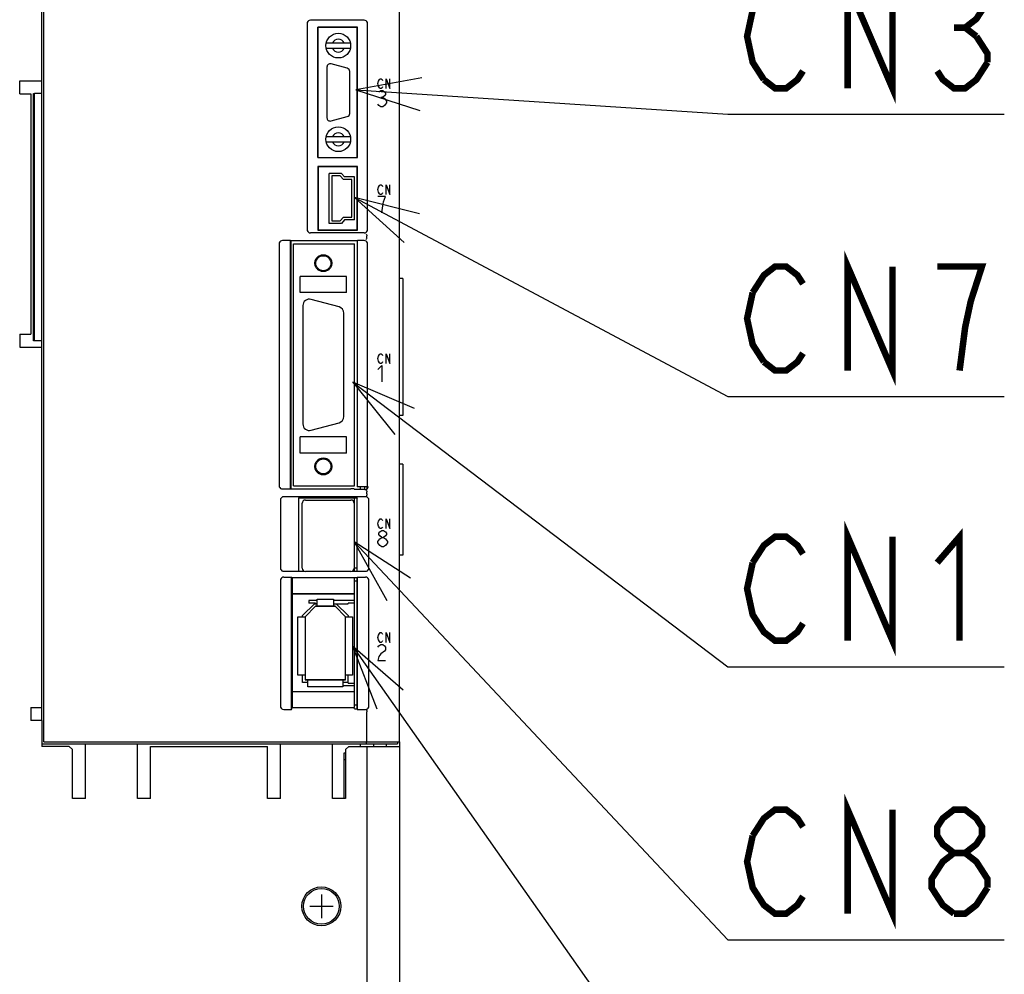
# Model space of a CAD drawing. Extents: x 159 to 2026, y 157 to 1386.
# Tile 14 of 32: x 1241 to 1392, y 819 to 965. Entities that reach past the tile are written whole.
import ezdxf

# ---------------------------------------------------------------- set-up
doc = ezdxf.new("R2010")
doc.units = 0
doc.header["$LTSCALE"] = 115.5
doc.linetypes.add('HIDDEN', pattern=[0.2, 0.1, -0.1])
doc.layers.get('0').update_dxf_attribs({"linetype": 'CONTINUOUS'})
for name, color, linetype in [('ALL_AXIS', 7, 'CONTINUOUS'), ('ALL_CURVE', 7, 'CONTINUOUS'), ('ALL_FEATURES', 7, 'CONTINUOUS'), ('ALL_NOTE', 7, 'CONTINUOUS'), ('DEFAULT_2', 8, 'HIDDEN')]:
    doc.layers.add(name, color=color, linetype=linetype)

msp = doc.modelspace()

# ---------------------------------------------------------------- linework, layer by layer
at = {"color": 7, "linetype": 'CONTINUOUS'}
for p, q in [((1286.35, 876.05), (1285.08, 876.05)), ((1292.1, 876.05), (1288.85, 876.05)), ((1292.1, 875.65), (1291.1, 875.65)), ((1291.1, 863.35), (1292.1, 863.35)), ((1290.3, 862.95), (1292.1, 862.95))]:
    msp.add_line(p, q, dxfattribs=at)
at = {"color": 2, "linetype": 'CONTINUOUS'}
msp.add_line((1294, 853.6), (1294, 803.7), dxfattribs=at)
at = {"layer": 'ALL_AXIS', "color": 7, "linetype": 'CONTINUOUS'}
for p, q in [((1244.3, 854.3), (1244.3, 1016)), ((1244, 857.6), (1244, 1003)), ((1299, 854.3), (1299, 995.388)), ((1290.979, 957.913), (1288.479, 958.583)), ((1287.85, 958.1), (1287.85, 950.3)), ((1291.35, 950.97), (1291.35, 957.43)), ((1288.479, 949.817), (1290.979, 950.487)), ((1289.709, 921.214), (1285.409, 922.366)), ((1284.15, 921.4), (1284.15, 903.2)), ((1290.45, 904.352), (1290.45, 920.248)), ((1285.409, 902.234), (1289.709, 903.386)), ((1293.7, 893.1), (1293.7, 893.544)), ((1284.05, 881), (1284.05, 891)), ((1284.55, 891.5), (1291.55, 891.5)), ((1292.05, 891), (1292.05, 881)), ((1292.1, 890.905), (1292.05, 890.905)), ((1292.1, 880.55), (1292.1, 891.8)), ((1291.55, 880.5), (1284.55, 880.5)), ((1292.1, 881.095), (1292.05, 881.095)), ((1292.1, 881.05), (1292.5, 881.05)), ((1292.1, 860), (1292.1, 879.602)), ((1292.1, 879.05), (1292.5, 879.05)), ((1292.1, 860), (1292.5, 860)), ((1294, 854.3), (1294, 858.918)), ((1244.3, 854.3), (1299, 854.3)), ((1293.942, 854), (1293.942, 854.3)), ((1298.7, 854.3), (1298.7, 854)), ((1244, 854), (1298.7, 854))]:
    msp.add_line(p, q, dxfattribs=at)
for radius in [3, 2.75]:
    msp.add_circle((1287, 829), radius, dxfattribs=at)
for centre, radius, start, end in [((1288.35, 958.1), 0.5, 75, 180), ((1290.85, 957.43), 0.5, 0, 75), ((1288.35, 950.3), 0.5, 180, 285), ((1290.85, 950.97), 0.5, 285, 360), ((1285.15, 921.4), 1, 75, 180), ((1289.45, 920.248), 1, 0, 75), ((1289.45, 904.352), 1, 285, 360), ((1285.15, 903.2), 1, 180, 285), ((1284.55, 891), 0.5, 90, 180), ((1291.55, 891), 0.5, 0, 90), ((1284.55, 881), 0.5, 180, 270), ((1291.55, 881), 0.5, 270, 360)]:
    msp.add_arc(centre, radius, start, end, dxfattribs=at)
at = {"layer": 'ALL_CURVE', "color": 4, "linetype": 'CONTINUOUS'}
for p, q in [((1295.705, 955.55), (1295.775, 955.925)), ((1295.775, 955.175), (1295.705, 955.55)), ((1295.775, 955.925), (1295.914, 956.175)), ((1295.914, 956.175), (1296.053, 956.3)), ((1296.053, 956.3), (1296.193, 956.3)), ((1296.193, 956.3), (1296.332, 956.175)), ((1296.332, 956.175), (1296.402, 956.05)), ((1296.959, 954.8), (1296.959, 956.3)), ((1296.959, 956.3), (1297.516, 954.8)), ((1297.516, 954.8), (1297.516, 956.3)), ((1295.914, 954.925), (1295.775, 955.175)), ((1295.85, 954.292), (1296.14, 954.5)), ((1296.053, 954.8), (1295.914, 954.925)), ((1296.193, 954.8), (1296.053, 954.8)), ((1296.14, 954.5), (1296.431, 954.5)), ((1296.332, 954.925), (1296.193, 954.8)), ((1296.402, 955.05), (1296.332, 954.925)), ((1296.431, 954.5), (1296.721, 954.292)), ((1296.721, 954.292), (1296.866, 954.083)), ((1296.866, 954.083), (1296.866, 953.875)), ((1296.14, 953.458), (1296.431, 953.458)), ((1296.721, 953.667), (1296.431, 953.458)), ((1296.431, 953.458), (1296.721, 953.25)), ((1296.866, 953.875), (1296.721, 953.667)), ((1296.721, 953.25), (1297.011, 952.833)), ((1297.011, 952.625), (1296.721, 952.208)), ((1297.011, 952.833), (1297.011, 952.625)), ((1295.85, 952.208), (1295.705, 952.417)), ((1296.14, 952), (1295.85, 952.208)), ((1296.431, 952), (1296.14, 952)), ((1296.721, 952.208), (1296.431, 952)), ((1295.705, 939.25), (1295.775, 939.625)), ((1295.775, 938.875), (1295.705, 939.25)), ((1295.775, 939.625), (1295.914, 939.875)), ((1295.914, 938.625), (1295.775, 938.875)), ((1295.914, 939.875), (1296.053, 940)), ((1296.053, 940), (1296.193, 940)), ((1296.193, 940), (1296.332, 939.875)), ((1296.332, 939.875), (1296.402, 939.75)), ((1296.959, 938.5), (1296.959, 940)), ((1296.959, 940), (1297.516, 938.5)), ((1297.516, 938.5), (1297.516, 940)), ((1296.866, 938.2), (1295.705, 938.2)), ((1296.053, 938.5), (1295.914, 938.625)), ((1296.193, 938.5), (1296.053, 938.5)), ((1296.332, 938.625), (1296.193, 938.5)), ((1296.402, 938.75), (1296.332, 938.625)), ((1296.431, 936.742), (1296.576, 937.367)), ((1296.576, 937.367), (1296.866, 938.2)), ((1296.286, 935.7), (1296.431, 936.742)), ((1295.705, 913.25), (1295.775, 913.625)), ((1295.775, 912.875), (1295.705, 913.25)), ((1295.775, 913.625), (1295.914, 913.875)), ((1295.914, 913.875), (1296.053, 914)), ((1296.053, 914), (1296.193, 914)), ((1296.193, 914), (1296.332, 913.875)), ((1296.332, 913.875), (1296.402, 913.75)), ((1296.959, 912.5), (1296.959, 914)), ((1296.959, 914), (1297.516, 912.5)), ((1297.516, 912.5), (1297.516, 914)), ((1295.705, 911.575), (1296.286, 912.2)), ((1295.914, 912.625), (1295.775, 912.875)), ((1296.053, 912.5), (1295.914, 912.625)), ((1296.193, 912.5), (1296.053, 912.5)), ((1296.332, 912.625), (1296.193, 912.5)), ((1296.286, 912.2), (1296.286, 909.7)), ((1296.402, 912.75), (1296.332, 912.625)), ((1295.705, 887.85), (1295.775, 888.225)), ((1295.775, 887.475), (1295.705, 887.85)), ((1295.775, 888.225), (1295.914, 888.475)), ((1295.914, 887.225), (1295.775, 887.475)), ((1295.914, 888.475), (1296.053, 888.6)), ((1296.053, 888.6), (1296.193, 888.6)), ((1296.193, 888.6), (1296.332, 888.475)), ((1296.332, 888.475), (1296.402, 888.35)), ((1296.959, 887.1), (1296.959, 888.6)), ((1296.959, 888.6), (1297.516, 887.1)), ((1297.516, 887.1), (1297.516, 888.6)), ((1295.85, 886.383), (1295.995, 886.592)), ((1295.85, 886.175), (1295.85, 886.383)), ((1295.995, 885.967), (1295.85, 886.175)), ((1296.053, 887.1), (1295.914, 887.225)), ((1295.995, 886.592), (1296.286, 886.8)), ((1296.286, 885.758), (1295.995, 885.967)), ((1296.193, 887.1), (1296.053, 887.1)), ((1296.332, 887.225), (1296.193, 887.1)), ((1296.286, 886.8), (1296.576, 886.8)), ((1296.402, 887.35), (1296.332, 887.225)), ((1296.576, 886.8), (1296.866, 886.592)), ((1296.866, 885.967), (1296.576, 885.758)), ((1296.866, 886.592), (1297.011, 886.383)), ((1297.011, 886.175), (1296.866, 885.967)), ((1297.011, 886.383), (1297.011, 886.175)), ((1295.705, 885.133), (1295.995, 885.55)), ((1295.705, 884.925), (1295.705, 885.133)), ((1295.995, 884.508), (1295.705, 884.925)), ((1295.995, 885.55), (1296.286, 885.758)), ((1296.286, 884.3), (1295.995, 884.508)), ((1296.286, 885.758), (1296.576, 885.758)), ((1296.576, 885.758), (1296.866, 885.55)), ((1296.866, 884.508), (1296.576, 884.3)), ((1296.866, 885.55), (1297.156, 885.133)), ((1297.156, 884.925), (1296.866, 884.508)), ((1297.156, 885.133), (1297.156, 884.925)), ((1296.576, 884.3), (1296.286, 884.3)), ((1295.705, 870.35), (1295.775, 870.725)), ((1295.775, 870.725), (1295.914, 870.975)), ((1295.914, 870.975), (1296.053, 871.1)), ((1296.053, 871.1), (1296.193, 871.1)), ((1296.193, 871.1), (1296.332, 870.975)), ((1296.332, 870.975), (1296.402, 870.85)), ((1296.959, 869.6), (1296.959, 871.1)), ((1296.959, 871.1), (1297.516, 869.6)), ((1297.516, 869.6), (1297.516, 871.1)), ((1295.775, 869.975), (1295.705, 870.35)), ((1295.914, 869.725), (1295.775, 869.975)), ((1295.85, 869.092), (1296.14, 869.3)), ((1296.053, 869.6), (1295.914, 869.725)), ((1296.193, 869.6), (1296.053, 869.6)), ((1296.14, 869.3), (1296.431, 869.3)), ((1296.332, 869.725), (1296.193, 869.6)), ((1296.402, 869.85), (1296.332, 869.725)), ((1296.431, 869.3), (1296.721, 869.092)), ((1295.705, 868.883), (1295.85, 869.092)), ((1296.14, 867.842), (1295.85, 867.425)), ((1296.721, 868.258), (1296.14, 867.842)), ((1296.721, 869.092), (1296.866, 868.883)), ((1296.866, 868.467), (1296.721, 868.258)), ((1296.866, 868.883), (1296.866, 868.467)), ((1295.85, 867.425), (1295.705, 866.8)), ((1295.705, 866.8), (1296.866, 866.8))]:
    msp.add_line(p, q, dxfattribs=at)
at = {"layer": 'ALL_CURVE', "color": 40, "linetype": 'CONTINUOUS'}
for p, q in [((1284.5, 873.55), (1286.1, 875.15)), ((1286.1, 875.15), (1289.1, 875.15)), ((1289.1, 875.15), (1290.7, 873.55)), ((1284.5, 873.55), (1284.5, 863.85)), ((1290.7, 863.85), (1290.7, 873.55)), ((1290.7, 863.85), (1284.5, 863.85)), ((1287, 830.8), (1287, 827.2)), ((1285.2, 829), (1288.8, 829))]:
    msp.add_line(p, q, dxfattribs=at)
at = {"layer": 'ALL_FEATURES', "color": 7, "linetype": 'CONTINUOUS'}
for p, q in [((1284.8, 964.8), (1284.8, 933.1)), ((1293.6, 965.3), (1285.3, 965.3)), ((1294.1, 933.1), (1294.1, 964.8)), ((1286.465, 944.165), (1286.465, 964.235)), ((1292.535, 964.235), (1286.465, 964.235)), ((1286.465, 964.235), (1286.5, 964.2)), ((1286.5, 944.2), (1286.5, 964.2)), ((1292.5, 964.2), (1286.5, 964.2)), ((1292.535, 964.235), (1292.5, 964.2)), ((1292.5, 944.2), (1292.5, 964.2)), ((1292.535, 944.165), (1292.535, 964.235)), ((1291.457, 961.8), (1287.743, 961.8)), ((1287.743, 961), (1291.457, 961)), ((1242.7, 954.031), (1242.9, 954.035)), ((1242.7, 915.969), (1242.7, 954.031)), ((1242.9, 915.965), (1242.9, 954.035)), ((1244, 954.035), (1242.9, 954.035)), ((1287.743, 947.4), (1291.457, 947.4)), ((1287.743, 946.6), (1291.457, 946.6)), ((1286.465, 944.165), (1286.5, 944.2)), ((1286.465, 944.165), (1292.535, 944.165)), ((1286.5, 944.2), (1292.5, 944.2)), ((1292.535, 944.165), (1292.5, 944.2)), ((1292.535, 942.785), (1286.465, 942.785)), ((1286.465, 942.785), (1286.465, 933.015)), ((1286.465, 942.785), (1286.5, 942.75)), ((1292.5, 942.75), (1286.5, 942.75)), ((1286.5, 942.75), (1286.5, 933.05)), ((1292.535, 942.785), (1292.5, 942.75)), ((1292.5, 933.05), (1292.5, 942.75)), ((1292.535, 933.015), (1292.535, 942.785)), ((1290.077, 941.75), (1288.2, 941.75)), ((1288.2, 934.05), (1288.2, 941.75)), ((1289.9, 941.35), (1288.6, 941.35)), ((1288.6, 941.35), (1288.6, 934.45)), ((1290.4, 940.8), (1289.9, 941.35)), ((1290.077, 941.75), (1290.577, 941.2)), ((1291.7, 940.8), (1290.4, 940.8)), ((1292.1, 941.2), (1290.577, 941.2)), ((1291.7, 935), (1291.7, 940.8)), ((1292.1, 934.6), (1292.1, 941.2)), ((1288.6, 934.45), (1289.9, 934.45)), ((1289.9, 934.45), (1290.4, 935)), ((1290.577, 934.6), (1290.077, 934.05)), ((1290.4, 935), (1291.7, 935)), ((1292.1, 934.6), (1290.577, 934.6)), ((1286.465, 933.015), (1286.5, 933.05)), ((1286.465, 933.015), (1292.535, 933.015)), ((1286.5, 933.05), (1292.5, 933.05)), ((1290.077, 934.05), (1288.2, 934.05)), ((1292.535, 933.015), (1292.5, 933.05)), ((1282.265, 931.4), (1281, 931.4)), ((1282.265, 893.2), (1282.265, 931.4)), ((1282.265, 931.4), (1282.3, 931.36)), ((1292.5, 931.36), (1282.3, 931.36)), ((1282.3, 931.36), (1282.3, 893.24)), ((1293.6, 932.6), (1285.3, 932.6)), ((1292.5, 931.36), (1292.535, 931.4)), ((1292.5, 931.36), (1292.5, 893.561)), ((1293.6, 931.4), (1292.535, 931.4)), ((1292.535, 893.544), (1292.535, 931.4)), ((1294, 931.883), (1294, 932.117)), ((1280.5, 930.9), (1280.5, 893.7)), ((1282.7, 930.9), (1292.1, 930.9)), ((1282.7, 893.7), (1282.7, 930.9)), ((1292.1, 893.7), (1292.1, 930.9)), ((1294.1, 893.544), (1294.1, 930.9)), ((1290.85, 925.9), (1283.75, 925.9)), ((1283.75, 923.4), (1283.75, 925.9)), ((1290.85, 923.4), (1290.85, 925.9)), ((1299.5, 925.6), (1299, 925.6)), ((1299.5, 925.6), (1299.5, 904.5)), ((1290.85, 923.4), (1283.75, 923.4)), ((1242.9, 915.965), (1242.7, 915.969)), ((1244, 915.965), (1242.9, 915.965)), ((1299.5, 904.5), (1299, 904.5)), ((1290.85, 901.2), (1283.75, 901.2)), ((1283.75, 898.7), (1283.75, 901.2)), ((1290.85, 898.7), (1290.85, 901.2)), ((1290.85, 898.7), (1283.75, 898.7)), ((1299.5, 897), (1299, 897)), ((1299.5, 897), (1299.5, 883)), ((1282.7, 893.7), (1292.1, 893.7)), ((1292.5, 893.561), (1292.535, 893.544)), ((1294.1, 893.544), (1292.535, 893.544)), ((1293, 893.1), (1293, 893.544)), ((1294, 893.544), (1294, 893.205)), ((1294.1, 893.544), (1294.2, 893.5)), ((1294.2, 893.5), (1294.2, 893.6)), ((1281, 893.2), (1282.265, 893.2)), ((1293.804, 892), (1281.196, 892)), ((1282.265, 893.2), (1282.3, 893.24)), ((1282.3, 893.24), (1291.539, 893.24)), ((1292.048, 893.22), (1291.539, 893.24)), ((1292.048, 893.22), (1292.1, 893.1)), ((1293.7, 893.1), (1292.1, 893.1)), ((1294, 892.466), (1294, 892.717)), ((1280.7, 891.504), (1280.7, 881.031)), ((1292.517, 891.817), (1283.483, 891.817)), ((1283.483, 891.817), (1283.483, 880.533)), ((1283.483, 891.817), (1283.5, 891.8)), ((1292.5, 891.8), (1283.5, 891.8)), ((1283.5, 891.8), (1283.5, 880.55)), ((1292.517, 891.817), (1292.5, 891.8)), ((1292.5, 880.55), (1292.5, 891.8)), ((1292.517, 880.533), (1292.517, 891.817)), ((1294.3, 881.031), (1294.3, 891.504)), ((1292.1, 889.735), (1292.05, 889.735)), ((1292.1, 886.32), (1292.05, 886.32)), ((1292.1, 885.68), (1292.05, 885.68)), ((1299.5, 883), (1299, 883)), ((1292.1, 882.265), (1292.05, 882.265)), ((1281.203, 880.533), (1283.483, 880.533)), ((1283.483, 880.533), (1283.5, 880.55)), ((1283.5, 880.55), (1284.363, 880.55)), ((1291.737, 880.55), (1292.5, 880.55)), ((1292.517, 880.533), (1292.5, 880.55)), ((1292.517, 880.533), (1293.797, 880.533)), ((1280.7, 879.138), (1280.7, 859.797)), ((1281.203, 879.637), (1282.413, 879.637)), ((1282.413, 879.637), (1282.483, 879.567)), ((1282.413, 859.3), (1282.413, 879.637)), ((1282.483, 879.567), (1292.048, 879.567)), ((1282.483, 879.567), (1282.483, 877.067)), ((1292.048, 879.567), (1292.083, 879.602)), ((1292.048, 879.567), (1292.048, 877.067)), ((1292.083, 879.602), (1292.483, 879.602)), ((1292.483, 879.602), (1292.517, 879.637)), ((1292.5, 879.62), (1292.5, 859.367)), ((1292.517, 879.637), (1293.797, 879.637)), ((1292.517, 859.3), (1292.517, 879.637)), ((1294.3, 859.797), (1294.3, 879.138)), ((1282.483, 877.067), (1292.048, 877.067)), ((1282.483, 877.067), (1282.5, 877.05)), ((1292.03, 877.05), (1282.5, 877.05)), ((1282.5, 877.05), (1282.5, 862.05)), ((1292.03, 877.05), (1292.048, 877.067)), ((1284.1, 873.716), (1285.934, 875.55)), ((1285.08, 876.05), (1285.08, 875.65)), ((1286.08, 875.65), (1285.08, 875.65)), ((1285.934, 875.55), (1286.35, 875.55)), ((1286.08, 875.65), (1286.08, 875.55)), ((1286.35, 876.25), (1288.85, 876.25)), ((1286.35, 875.15), (1286.35, 876.25)), ((1288.85, 876.25), (1288.85, 875.15)), ((1288.85, 875.55), (1291.1, 875.55)), ((1289.266, 875.55), (1291.1, 873.716)), ((1291.1, 875.55), (1291.1, 875.65)), ((1286.1, 875.15), (1284.5, 873.55)), ((1289.1, 875.15), (1286.1, 875.15)), ((1290.7, 873.55), (1289.1, 875.15)), ((1283.4, 873.55), (1284.5, 873.55)), ((1283.4, 864.55), (1283.4, 873.55)), ((1284.1, 873.55), (1284.1, 873.716)), ((1284.5, 873.55), (1284.5, 863.85)), ((1290.7, 873.55), (1291.8, 873.55)), ((1290.7, 863.85), (1290.7, 873.55)), ((1291.1, 873.716), (1291.1, 873.55)), ((1291.8, 873.55), (1291.8, 864.55)), ((1284.5, 864.55), (1283.4, 864.55)), ((1284.1, 863.45), (1284.1, 864.55)), ((1284.9, 863.45), (1284.1, 863.45)), ((1284.5, 863.85), (1290.7, 863.85)), ((1284.9, 862.75), (1284.9, 863.85)), ((1290.3, 863.85), (1290.3, 862.75)), ((1291.1, 863.45), (1290.3, 863.45)), ((1291.8, 864.55), (1290.7, 864.55)), ((1291.1, 863.35), (1291.1, 864.55)), ((1282.483, 862.033), (1282.5, 862.05)), ((1282.483, 862.033), (1292.048, 862.033)), ((1282.483, 862.033), (1282.483, 859.567)), ((1282.5, 862.05), (1292.03, 862.05)), ((1290.3, 862.75), (1284.9, 862.75)), ((1292.03, 862.05), (1292.048, 862.033)), ((1292.048, 862.033), (1292.048, 859.567)), ((1281.2, 859.3), (1282.413, 859.3)), ((1282.413, 859.3), (1282.483, 859.567)), ((1282.483, 859.567), (1292.048, 859.567)), ((1292.1, 859.367), (1292.048, 859.567)), ((1292.1, 859.367), (1292.5, 859.367)), ((1292.5, 859.367), (1292.517, 859.3)), ((1292.517, 859.3), (1293.8, 859.3)), ((1290.5, 852.6), (1290.7, 852.6)), ((1290.5, 845.6), (1290.5, 852.6)), ((1293, 853.6), (1293, 854)), ((1295, 854), (1295, 853.6)), ((1297, 853.941), (1298.261, 853.985)), ((1297, 853.6), (1297, 853.941)), ((1290.5, 851.6), (1290.7, 851.6))]:
    msp.add_line(p, q, dxfattribs=at)
at = {"layer": 'ALL_FEATURES', "color": 3, "linetype": 'CONTINUOUS'}
for p, q in [((1240.6, 954), (1240.6, 956)), ((1240.6, 956), (1244, 956)), ((1240.6, 954), (1242.3, 954)), ((1242.3, 954), (1242.3, 917)), ((1240.6, 917), (1240.6, 915)), ((1240.6, 917), (1242.3, 917)), ((1240.6, 915), (1244, 915)), ((1242.3, 859.6), (1244, 859.6)), ((1242.3, 859.6), (1242.3, 857.6)), ((1244, 857.6), (1242.3, 857.6)), ((1244, 857.6), (1244, 853.6)), ((1299, 854.3), (1299, 803.2)), ((1248.2, 853.6), (1244, 853.6)), ((1248.7, 853.1), (1248.2, 853.6)), ((1248.7, 845.6), (1248.7, 853.1)), ((1250.7, 845.6), (1250.7, 854)), ((1258.7, 845.6), (1258.7, 854)), ((1260.7, 853.6), (1278.7, 853.6)), ((1260.7, 845.6), (1260.7, 853.6)), ((1278.7, 845.6), (1278.7, 853.6)), ((1280.7, 845.6), (1280.7, 854)), ((1288.7, 845.6), (1288.7, 854)), ((1291.2, 853.6), (1290.7, 853.1)), ((1290.7, 853.1), (1290.7, 845.6)), ((1291.2, 853.6), (1299, 853.6)), ((1250.7, 845.6), (1248.7, 845.6)), ((1260.7, 845.6), (1258.7, 845.6)), ((1280.7, 845.6), (1278.7, 845.6)), ((1290.7, 845.6), (1288.7, 845.6))]:
    msp.add_line(p, q, dxfattribs=at)
at = {"layer": 'ALL_FEATURES', "color": 7, "linetype": 'CONTINUOUS'}
for points in [[(1285.3, 965.3), (1285.145, 965.276), (1285.006, 965.205), (1284.895, 965.094), (1284.824, 964.955), (1284.8, 964.8)], [(1294.1, 964.8), (1294.076, 964.955), (1294.005, 965.094), (1293.894, 965.205), (1293.755, 965.276), (1293.6, 965.3)], [(1284.8, 933.1), (1284.824, 932.945), (1284.895, 932.806), (1285.006, 932.695), (1285.145, 932.624), (1285.3, 932.6)], [(1293.6, 932.6), (1293.755, 932.624), (1293.894, 932.695), (1294.005, 932.806), (1294.076, 932.945), (1294.1, 933.1)], [(1281, 931.4), (1280.845, 931.376), (1280.706, 931.305), (1280.595, 931.194), (1280.524, 931.055), (1280.5, 930.9)], [(1294.1, 930.9), (1294.076, 931.055), (1294.005, 931.194), (1293.894, 931.305), (1293.755, 931.376), (1293.6, 931.4)], [(1293.885, 932.421), (1293.91, 932.399), (1293.94, 932.34), (1293.971, 932.249), (1293.998, 932.139)], [(1293.885, 931.579), (1293.91, 931.601), (1293.94, 931.66), (1293.971, 931.751), (1293.998, 931.861)], [(1294, 932.117), (1294, 932.125), (1293.999, 932.132), (1293.998, 932.139)], [(1293.998, 931.861), (1293.999, 931.868), (1294, 931.875), (1294, 931.883)], [(1280.5, 893.7), (1280.524, 893.545), (1280.595, 893.406), (1280.706, 893.295), (1280.845, 893.224), (1281, 893.2)], [(1293.7, 893.1), (1293.837, 893.119), (1293.962, 893.174), (1294.068, 893.261), (1294.146, 893.373), (1294.2, 893.5)], [(1281.196, 892), (1281.041, 891.976), (1280.903, 891.906), (1280.794, 891.797), (1280.724, 891.659), (1280.7, 891.504)], [(1294.3, 891.504), (1294.276, 891.659), (1294.206, 891.797), (1294.097, 891.906), (1293.959, 891.976), (1293.804, 892)], [(1293.885, 893.021), (1293.91, 892.999), (1293.94, 892.94), (1293.971, 892.849), (1293.998, 892.739)], [(1294, 892.463), (1293.994, 892.357), (1293.981, 892.265), (1293.963, 892.198), (1293.942, 892.165)], [(1294, 892.717), (1294, 892.725), (1293.999, 892.732), (1293.998, 892.739)], [(1280.7, 881.031), (1280.724, 880.878), (1280.795, 880.739), (1280.906, 880.629), (1281.047, 880.557), (1281.203, 880.533)], [(1293.797, 880.533), (1293.953, 880.557), (1294.094, 880.629), (1294.205, 880.739), (1294.276, 880.878), (1294.3, 881.031)], [(1281.203, 879.637), (1281.047, 879.613), (1280.906, 879.541), (1280.795, 879.431), (1280.724, 879.292), (1280.7, 879.138)], [(1294.3, 879.138), (1294.276, 879.292), (1294.205, 879.431), (1294.094, 879.541), (1293.953, 879.613), (1293.797, 879.637)], [(1280.7, 859.797), (1280.724, 859.643), (1280.795, 859.505), (1280.905, 859.395), (1281.044, 859.325), (1281.2, 859.3)], [(1293.8, 859.3), (1293.956, 859.325), (1294.095, 859.395), (1294.205, 859.505), (1294.276, 859.643), (1294.3, 859.797)], [(1293.942, 859.219), (1293.963, 859.191), (1293.982, 859.125), (1293.995, 859.03), (1294, 858.919)]]:
    msp.add_lwpolyline(points, dxfattribs=at)
for centre, radius in [((1289.6, 961.4), 1.9), ((1289.6, 947), 1.9), ((1287.3, 927.93), 1.154), ((1287.3, 896.67), 1.154)]:
    msp.add_circle(centre, radius, dxfattribs=at)
for centre, start, end in [((1289.6, 961.4), 23.57818, 156.42182), ((1289.6, 961.4), 203.57818, 336.42182), ((1289.6, 947), 23.57818, 156.42182), ((1289.6, 947), 203.57818, 336.42182)]:
    msp.add_arc(centre, 1, start, end, dxfattribs=at)
at = {"layer": 'ALL_NOTE', "color": 2, "linetype": 'CONTINUOUS'}
for p, q in [((1292.3, 954.581), (1349.5, 950.833)), ((1349.5, 950.833), (1350.75, 950.833)), ((1350.75, 950.833), (1392.03, 950.833)), ((1292.1, 938.02), (1349.5, 907.416)), ((1291.85, 909.635), (1349.5, 865.858)), ((1349.5, 907.416), (1350.75, 907.416)), ((1350.75, 907.416), (1392.03, 907.416)), ((1292.05, 885.06), (1349.5, 823.868)), ((1291.8, 869.008), (1349.5, 786.941)), ((1349.5, 865.858), (1350.75, 865.858)), ((1350.75, 865.858), (1392.03, 865.858)), ((1349.5, 823.868), (1350.75, 823.868)), ((1350.75, 823.868), (1392.03, 823.868))]:
    msp.add_line(p, q, dxfattribs=at)
at = {"layer": 'ALL_NOTE', "color": 2, "linetype": 'CONTINUOUS', "const_width": 1}
for points in [[(1367.95, 954.833), (1367.95, 970.833), (1374.83, 954.833), (1374.83, 970.833)], [(1355.05, 956.167), (1353.33, 958.833), (1352.47, 962.833), (1353.33, 966.833), (1354.19, 968.166), (1355.05, 969.5), (1356.77, 970.833), (1358.49, 970.833), (1360.21, 969.5), (1361.07, 968.166)], [(1382.57, 969.5), (1384.29, 970.833), (1386.01, 970.833), (1387.73, 969.5), (1388.59, 968.166), (1388.59, 966.833), (1387.73, 965.5), (1386.01, 964.167), (1387.73, 962.833)], [(1384.29, 964.167), (1386.01, 964.167)], [(1387.73, 962.833), (1389.45, 960.166), (1389.45, 958.833)], [(1389.45, 958.833), (1387.73, 956.167), (1386.01, 954.833), (1384.29, 954.833), (1382.57, 956.167), (1381.71, 957.5)], [(1361.07, 957.5), (1360.21, 956.167), (1358.49, 954.833), (1356.77, 954.833), (1355.05, 956.167)], [(1367.95, 911.416), (1367.95, 927.416), (1374.83, 911.416), (1374.83, 927.416)], [(1353.33, 923.416), (1355.05, 926.083), (1356.77, 927.416), (1358.49, 927.416), (1360.21, 926.083), (1361.07, 924.749)], [(1385.15, 911.416), (1386.01, 918.083), (1386.87, 922.083), (1387.73, 924.749), (1388.59, 927.416), (1381.71, 927.416)], [(1355.05, 912.749), (1353.33, 915.416), (1352.47, 919.416), (1353.33, 923.416)], [(1361.07, 914.083), (1360.21, 912.749), (1358.49, 911.416), (1356.77, 911.416), (1355.05, 912.749)], [(1367.95, 869.858), (1367.95, 885.858), (1374.83, 869.858), (1374.83, 885.858)], [(1353.33, 881.858), (1355.05, 884.525), (1356.77, 885.858), (1358.49, 885.858), (1360.21, 884.525), (1361.07, 883.192)], [(1381.71, 881.858), (1385.15, 885.858), (1385.15, 869.858)], [(1361.07, 872.525), (1360.21, 871.192), (1358.49, 869.858), (1356.77, 869.858), (1355.05, 871.192), (1354.19, 872.525), (1353.33, 873.858), (1352.47, 877.858), (1353.33, 881.858)], [(1367.95, 827.868), (1367.95, 843.868), (1374.83, 827.868), (1374.83, 843.868)], [(1353.33, 839.868), (1355.05, 842.534), (1356.77, 843.868), (1358.49, 843.868), (1360.21, 842.534), (1361.07, 841.201)], [(1384.29, 837.201), (1382.57, 838.534), (1381.71, 839.868), (1381.71, 841.201), (1382.57, 842.534), (1384.29, 843.868), (1386.01, 843.868), (1387.73, 842.534), (1388.59, 841.201), (1388.59, 839.868), (1387.73, 838.534), (1386.01, 837.201)], [(1361.07, 830.534), (1360.21, 829.201), (1358.49, 827.868), (1356.77, 827.868), (1355.05, 829.201), (1354.19, 830.534), (1353.33, 831.868), (1352.47, 835.868), (1353.33, 839.868)], [(1384.29, 827.868), (1382.57, 829.201), (1381.71, 830.534), (1380.85, 831.868), (1380.85, 833.201), (1381.71, 834.534), (1382.57, 835.868), (1384.29, 837.201), (1386.01, 837.201), (1387.73, 835.868), (1388.59, 834.534), (1389.45, 833.201), (1389.45, 831.868)], [(1389.45, 831.868), (1387.73, 829.201), (1386.01, 827.868), (1384.29, 827.868)]]:
    msp.add_lwpolyline(points, dxfattribs=at)
at = {"layer": 'ALL_NOTE', "color": 2, "linetype": 'CONTINUOUS'}
for points in [[(1302.442, 956.422), (1292.3, 954.581), (1302.115, 951.433)], [(1302.1, 935.521), (1292.1, 938.02), (1299.748, 931.109)], [(1301.326, 905.578), (1291.85, 909.635), (1298.302, 901.596)], [(1300.717, 879.48), (1292.05, 885.06), (1297.072, 876.058)], [(1299.597, 862.266), (1291.8, 869.008), (1295.506, 859.39)]]:
    msp.add_lwpolyline(points, dxfattribs=at)
at = {"layer": 'DEFAULT_2', "color": 8, "linetype": 'HIDDEN'}
for centre in [(1287.3, 927.93), (1287.3, 896.67)]:
    msp.add_circle(centre, 1.3, dxfattribs=at)

doc.saveas('drawing.dxf')
